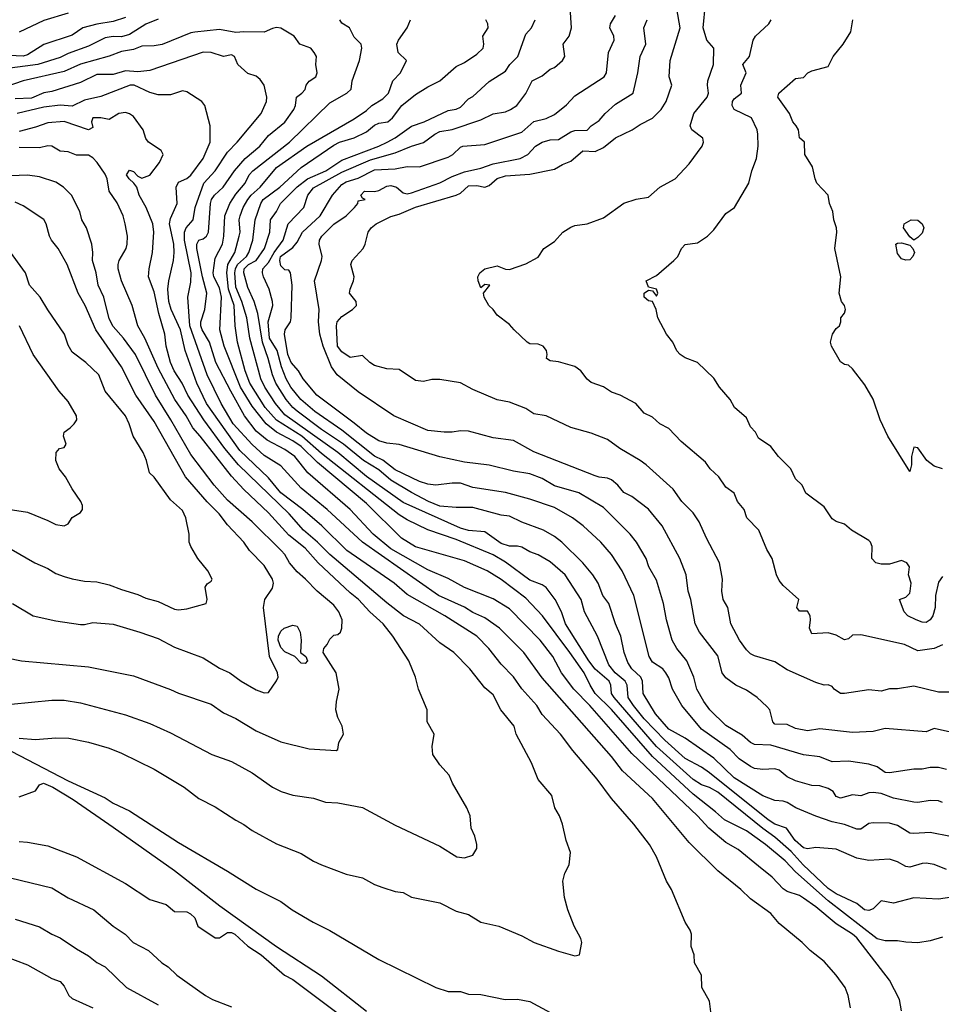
# Model space of a CAD drawing. Header units: metres. Extents: x -51132 to -49532, y -231222 to -229437.
# Tile 197 of 256: x -49969 to -49856, y -230937 to -230816. Entities that reach past the tile are written whole.
import ezdxf

# ---------------------------------------------------------------- set-up
doc = ezdxf.new("R2010")
doc.units = ezdxf.units.M
for name, color, linetype in [('CONTOUR_HALF', 8, 'Continuous'), ('CONTOUR_INDEX', 1, 'Continuous'), ('CONTOUR_INTER', 3, 'Continuous')]:
    doc.layers.add(name, color=color, linetype=linetype)

msp = doc.modelspace()

# ---------------------------------------------------------------- linework, layer by layer
at = {"layer": 'CONTOUR_HALF'}
for points, elevation in [([(-49856.08, -230892.8), (-49857.08, -230893.26), (-49859.08, -230893.56), (-49860.73, -230892.76), (-49866.08, -230891.58), (-49867.08, -230891.65), (-49867.58, -230892.06), (-49868.08, -230892.21), (-49869.08, -230891.64), (-49870.08, -230891.34), (-49872.08, -230891.45), (-49872.36, -230890.76), (-49872.23, -230889.76), (-49872.29, -230889.26), (-49872.58, -230888.71), (-49873.58, -230888.71), (-49873.9, -230888.26), (-49873.65, -230887.26), (-49875.58, -230885.56), (-49876.08, -230884.92), (-49876.4, -230884.26), (-49876.91, -230882.26), (-49877.58, -230881.13), (-49878.56, -230878.76), (-49880.04, -230877.26), (-49880.34, -230876.26), (-49881.16, -230875.26), (-49881.58, -230874.26), (-49882.58, -230873.51), (-49883.46, -230872.26), (-49884.51, -230871.26), (-49885.08, -230870.44), (-49888.08, -230867.91), (-49889.58, -230866.33), (-49890.68, -230865.76), (-49891.58, -230864.93), (-49892.58, -230864.43), (-49893.62, -230863.26), (-49895.54, -230862.26), (-49896.58, -230861.86), (-49897.58, -230861.2), (-49899.08, -230860.69), (-49899.58, -230860.29), (-49900.33, -230859.26), (-49901.08, -230858.71), (-49903.08, -230858.15), (-49904.08, -230858.02), (-49904.56, -230857.76), (-49904.45, -230857.26), (-49904.53, -230856.76), (-49904.96, -230856.26), (-49905.58, -230856), (-49906.58, -230855.95), (-49906.9, -230855.76), (-49908.52, -230854.26), (-49909.08, -230853.59), (-49910.58, -230852.46), (-49911.07, -230851.76), (-49911.62, -230851.26), (-49912.18, -230850.26), (-49912.26, -230849.76), (-49911.5, -230848.76), (-49912.08, -230848.68), (-49912.58, -230849.08), (-49912.92, -230848.26), (-49912.93, -230847.76), (-49912.71, -230847.26), (-49912.08, -230846.75), (-49910.58, -230846.41), (-49909.58, -230846.8), (-49909.08, -230846.85), (-49907.08, -230846.16), (-49905.58, -230845.36), (-49904.89, -230844.26), (-49903.58, -230843.41), (-49902.55, -230842.26), (-49901.58, -230841.67), (-49901.08, -230841.47), (-49899.58, -230841.24), (-49897.58, -230840.52), (-49895.08, -230838.72), (-49893.58, -230838.22), (-49892.08, -230837.98), (-49890.66, -230836.76), (-49888.81, -230835.76), (-49887.08, -230833.92), (-49885.5, -230831.76), (-49885.33, -230831.26), (-49885.42, -230830.76), (-49886.74, -230829.76), (-49886.97, -230829.26), (-49886.51, -230827.76), (-49884.88, -230825.76), (-49884.7, -230825.26), (-49884.84, -230824.26), (-49884.79, -230823.76), (-49884.11, -230821.76), (-49884.05, -230819.76), (-49884.92, -230818.76), (-49885.38, -230817.26), (-49885.08, -230814.33)], 82.5), ([(-49963.08, -230815.47), (-49966.08, -230816.34), (-49969.08, -230817.77)], 79.5), ([(-49856.08, -230912.14), (-49856.58, -230911.9), (-49857.58, -230911.88), (-49859.08, -230912.14), (-49859.58, -230912.08), (-49862.08, -230911.58), (-49863.58, -230911), (-49864.58, -230910.9), (-49865.08, -230910.93), (-49866.08, -230911.3), (-49867.08, -230911.17), (-49868.58, -230911.58), (-49869.08, -230911.38), (-49869.46, -230910.76), (-49870.08, -230910.39), (-49871.08, -230910.1), (-49872.08, -230910.05), (-49874.08, -230909.46), (-49875.08, -230908.96), (-49876.08, -230908.17), (-49876.58, -230907.98), (-49878.08, -230908.07), (-49879.08, -230907.95), (-49879.58, -230907.72), (-49880.97, -230906.76), (-49882.08, -230905.64), (-49885.58, -230903.15), (-49887.96, -230900.26), (-49889.13, -230898.26), (-49889.58, -230896.84), (-49889.92, -230896.26), (-49890.32, -230895.76), (-49891.58, -230894.95), (-49891.98, -230894.26), (-49893.87, -230886.76), (-49895.27, -230883.76), (-49896.58, -230881.76), (-49897.91, -230880.26), (-49900.06, -230878.26), (-49901.38, -230877.26), (-49903.58, -230876.01), (-49906.58, -230874.99), (-49909.58, -230874.16), (-49913.58, -230873.53), (-49915.08, -230873.03), (-49916.08, -230873.02), (-49918.08, -230873.25), (-49919.08, -230873.14), (-49920.08, -230872.82), (-49923.08, -230871.38), (-49924.58, -230870.21), (-49925.58, -230869.69), (-49929.58, -230866.51), (-49932.91, -230864.26), (-49934.63, -230862.76), (-49935.82, -230861.26), (-49936.41, -230860.26), (-49936.97, -230858.76), (-49937.52, -230856.76), (-49938.44, -230855.26), (-49938.6, -230853.26), (-49938.02, -230851.26), (-49938.06, -230850.76), (-49938.48, -230849.26), (-49939.17, -230847.76), (-49939.31, -230847.26), (-49939.25, -230846.76), (-49938.58, -230845.99), (-49937.86, -230844.76), (-49936.76, -230843.26), (-49936.18, -230841.26), (-49934.25, -230839.26), (-49933.75, -230837.76), (-49933.08, -230836.86), (-49929.58, -230834.94), (-49926.08, -230833.43), (-49923.08, -230832.56), (-49921.08, -230831.75), (-49919.58, -230831.3), (-49918.23, -230830.26), (-49917.58, -230829.96), (-49916.08, -230829.71), (-49912.58, -230828.51), (-49911.08, -230827.78), (-49909.58, -230827.53), (-49908.93, -230827.26), (-49908.19, -230826.76), (-49907.08, -230825.29), (-49906.3, -230823.76), (-49905.08, -230823.12), (-49904.08, -230822.3), (-49903.58, -230822.11), (-49902.59, -230821.26), (-49902.3, -230820.76), (-49902.5, -230819.26), (-49901.79, -230818.26), (-49901.47, -230817.26), (-49901.63, -230814.76)], 80.5), ([(-49952.08, -230816.2), (-49953.58, -230816.82), (-49955.58, -230818.08), (-49956.58, -230818.35), (-49957.58, -230818.3), (-49958.58, -230818.49), (-49960.58, -230819.5), (-49963.08, -230820.39), (-49964.08, -230820.9), (-49966.81, -230821.76), (-49970.85, -230822.26)], 78.5), ([(-49856.08, -230928.62), (-49857.58, -230929.05), (-49859.08, -230929.31), (-49860.58, -230929.24), (-49861.58, -230929.05), (-49863.08, -230929.07), (-49864.08, -230928.81), (-49870.08, -230924.15), (-49874.08, -230920.6), (-49875.35, -230919.26), (-49877.74, -230917.26), (-49880.08, -230915.59), (-49882.76, -230914.26), (-49883.84, -230913.26), (-49886.58, -230911.12), (-49891.58, -230906.47), (-49896.58, -230900.72), (-49898.58, -230898.76), (-49899.22, -230897.76), (-49899.92, -230896.26), (-49901.69, -230893.76), (-49905.03, -230889.26), (-49907.08, -230887.08), (-49910.08, -230884.81), (-49911.8, -230883.76), (-49914.58, -230882.54), (-49920.58, -230880.8), (-49922.29, -230879.76), (-49926.58, -230875.49), (-49932.58, -230870.49), (-49934.58, -230868.51), (-49935.58, -230867.83), (-49937.58, -230866.76), (-49938.86, -230865.76), (-49940.58, -230863.59), (-49941.98, -230861.26), (-49944, -230856.26), (-49944.52, -230854.26), (-49944.34, -230850.26), (-49944.58, -230849.11), (-49945.27, -230847.76), (-49945.36, -230847.26), (-49945.08, -230845.48), (-49944.21, -230843.76), (-49944.05, -230842.76), (-49943.93, -230840.26), (-49943.29, -230838.76), (-49942.58, -230837.63), (-49941.43, -230836.26), (-49940.94, -230835.26), (-49940.5, -230834.76), (-49935.98, -230831.26), (-49931.08, -230826.45), (-49928.99, -230825.26), (-49928.47, -230824.76), (-49928.31, -230823.76), (-49927.44, -230821.26), (-49927.13, -230819.76), (-49927.22, -230819.26), (-49928.08, -230818.4), (-49928.64, -230817.26), (-49929.58, -230816.69), (-49929.84, -230816.26)], 78.5), ([(-49855.58, -230920.33), (-49857.08, -230919.7), (-49858.08, -230919.57), (-49858.58, -230919.6), (-49860.08, -230920.06), (-49860.58, -230919.96), (-49861.58, -230919.4), (-49862.58, -230919.05), (-49865.08, -230919.21), (-49866.58, -230918.94), (-49869.08, -230917.85), (-49871.58, -230917.62), (-49872.58, -230917.78), (-49873.08, -230917.69), (-49874.1, -230916.76), (-49875.16, -230915.26), (-49876.58, -230914.78), (-49877.42, -230914.26), (-49884.58, -230908.47), (-49885.58, -230907.8), (-49887.58, -230906.75), (-49890.08, -230904.47), (-49892.58, -230901.86), (-49893.9, -230900.26), (-49894.53, -230899.26), (-49894.68, -230897.76), (-49894.93, -230897.26), (-49896.15, -230896.26), (-49896.9, -230895.26), (-49898.3, -230891.76), (-49899.88, -230888.76), (-49900.32, -230887.26), (-49902.27, -230884.26), (-49904.08, -230882.63), (-49905.58, -230881.78), (-49906.58, -230881.43), (-49907.58, -230880.87), (-49908.08, -230880.73), (-49909.08, -230880.74), (-49910.08, -230880.41), (-49912.08, -230878.99), (-49914.08, -230878.81), (-49915.08, -230878.52), (-49922.08, -230875.37), (-49926.58, -230872.21), (-49930.07, -230869.26), (-49936.58, -230864.64), (-49937.73, -230863.26), (-49939.03, -230861.26), (-49939.49, -230860.26), (-49940.87, -230855.26), (-49941.21, -230852.76), (-49941.83, -230850.76), (-49942.58, -230849.01), (-49942.68, -230847.26), (-49942.62, -230846.76), (-49942.37, -230846.26), (-49941.28, -230845.26), (-49940.99, -230844.76), (-49940.5, -230843.26), (-49940.19, -230840.76), (-49939.52, -230838.76), (-49939.22, -230838.26), (-49937.18, -230836.76), (-49934.58, -230834.37), (-49930.58, -230831.63), (-49929.89, -230831.26), (-49928.08, -230830.74), (-49926.58, -230829.98), (-49925.58, -230829.16), (-49925.08, -230828.94), (-49923.96, -230828.76), (-49923.38, -230828.26), (-49922.23, -230826.76), (-49920.58, -230825.42), (-49919.08, -230824.47), (-49917.58, -230823.76), (-49915.58, -230822), (-49914.58, -230821.5), (-49913.08, -230820.5), (-49912.31, -230819.76), (-49912.21, -230819.26), (-49912.34, -230818.26), (-49911.69, -230817.26), (-49911.72, -230816.76), (-49911.97, -230816.26)], 79.5), ([(-49855.08, -230903.51), (-49857.08, -230903.06), (-49858.08, -230903.45), (-49863.08, -230903.04), (-49864.58, -230903.42), (-49867.08, -230903.55), (-49871.08, -230903.1), (-49872.58, -230903.36), (-49874.08, -230903.06), (-49875.08, -230902.55), (-49876.58, -230902.51), (-49876.85, -230902.26), (-49877.21, -230900.76), (-49877.58, -230900.36), (-49878.74, -230899.26), (-49880.08, -230898.36), (-49881.36, -230897.76), (-49882.58, -230896.86), (-49883.06, -230896.26), (-49883.58, -230894.17), (-49885.82, -230891.26), (-49886.34, -230890.26), (-49886.88, -230887.26), (-49887.22, -230886.26), (-49887.45, -230884.26), (-49888.23, -230882.26), (-49890.38, -230878.26), (-49892.08, -230876.2), (-49894.08, -230874.65), (-49895.08, -230874.17), (-49895.81, -230873.26), (-49896.58, -230872.62), (-49897.08, -230872.39), (-49898.08, -230872.29), (-49898.58, -230872.12), (-49906.08, -230869.16), (-49908.58, -230867.8), (-49911.08, -230867.47), (-49914.08, -230866.66), (-49915.08, -230866.6), (-49916.08, -230866.78), (-49917.08, -230866.78), (-49919.08, -230866.56), (-49923.23, -230864.76), (-49927.58, -230861.83), (-49930.15, -230859.76), (-49930.86, -230858.76), (-49931.87, -230856.26), (-49932.3, -230854.76), (-49932.43, -230853.26), (-49932.35, -230851.76), (-49932.95, -230848.26), (-49932.07, -230845.76), (-49932.02, -230845.26), (-49932.37, -230843.76), (-49932.32, -230843.26), (-49932.04, -230842.76), (-49930.58, -230841.31), (-49929.08, -230840.27), (-49928.05, -230839.26), (-49927.64, -230838.76), (-49927.58, -230838.44), (-49926.75, -230838.26), (-49927.08, -230838.11), (-49927.28, -230837.76), (-49926.81, -230837.26), (-49925.58, -230837.28), (-49925.08, -230837.17), (-49924.08, -230836.65), (-49923.58, -230836.58), (-49922.92, -230836.76), (-49922.08, -230837.46), (-49921.58, -230837.57), (-49921.08, -230837.48), (-49917.58, -230836.23), (-49916.08, -230835.45), (-49914.58, -230834.89), (-49912.58, -230834.43), (-49911.08, -230833.92), (-49907.77, -230833.26), (-49906.81, -230832.76), (-49905.89, -230831.76), (-49905.09, -230831.26), (-49904.08, -230830.99), (-49903.08, -230830.92), (-49901.58, -230829.98), (-49901.08, -230829.84), (-49899.58, -230829.77), (-49899.08, -230829.26), (-49898.08, -230828.62), (-49897.37, -230827.76), (-49896.08, -230826.6), (-49893.92, -230825.26), (-49893.36, -230822.76), (-49893.09, -230820.76), (-49892.38, -230819.26), (-49892.63, -230817.26), (-49892.22, -230816.26)], 81.5), ([(-49856.08, -230871.26), (-49857.08, -230870.95), (-49857.99, -230870.26), (-49859.08, -230868.7), (-49859.58, -230868.62), (-49859.87, -230869.76), (-49859.86, -230870.76), (-49860.08, -230871.59), (-49862.75, -230867.26), (-49863.71, -230865.26), (-49864.58, -230862.74), (-49865.58, -230860.97), (-49867.08, -230859.01), (-49867.58, -230858.58), (-49868.08, -230858.5), (-49868.58, -230858.17), (-49869.67, -230856.26), (-49869.78, -230855.76), (-49869.55, -230854.76), (-49869.08, -230854.08), (-49868.68, -230853.76), (-49868.5, -230853.26), (-49868.5, -230852.76), (-49868.08, -230852.18), (-49867.93, -230851.76), (-49868.08, -230851.26), (-49868.43, -230850.76), (-49868.71, -230849.76), (-49868.53, -230847.76), (-49869.26, -230844.26), (-49868.99, -230842.26), (-49869.06, -230841.76), (-49869.39, -230840.76), (-49869.51, -230839.76), (-49869.91, -230838.76), (-49870.07, -230837.76), (-49871.45, -230836.26), (-49871.68, -230835.76), (-49871.99, -230834.26), (-49872.94, -230832.76), (-49872.98, -230831.26), (-49873.58, -230830.74), (-49873.72, -230829.76), (-49873.99, -230829.26), (-49874.38, -230828.76), (-49874.81, -230827.76), (-49876.25, -230825.76), (-49876.1, -230825.26), (-49874.08, -230823.48), (-49873.08, -230823.34), (-49872.54, -230822.76), (-49872.08, -230822.52), (-49870.08, -230822), (-49869.44, -230820.76), (-49868.24, -230819.26), (-49867.3, -230817.76), (-49867.06, -230816.26)], 83.5), ([(-49867.33, -230937.26), (-49867.64, -230935.76), (-49868.01, -230934.76), (-49869.08, -230933.26), (-49870.58, -230931.59), (-49872.29, -230930.26), (-49873.27, -230929.26), (-49876.08, -230926.94), (-49877.08, -230925.73), (-49879.58, -230923.9), (-49880.76, -230922.76), (-49883.58, -230920.47), (-49887.08, -230917.02), (-49891.58, -230911.65), (-49895.24, -230908.26), (-49896.58, -230906.49), (-49905.08, -230896.86), (-49907.32, -230893.76), (-49910.3, -230890.76), (-49912.08, -230889.52), (-49913.58, -230888.85), (-49914.58, -230888.19), (-49917.77, -230886.76), (-49927.08, -230880.26), (-49931.37, -230876.26), (-49934.58, -230873.61), (-49937.08, -230870.91), (-49939.08, -230869.61), (-49940.58, -230868.29), (-49942.89, -230865.76), (-49944.37, -230863.26), (-49946.06, -230859.76), (-49948.19, -230853.76), (-49948.45, -230850.26), (-49948.08, -230848.4), (-49948.03, -230847.26), (-49948.85, -230843.26), (-49948.84, -230842.26), (-49948.64, -230841.76), (-49947.79, -230840.76), (-49947.54, -230839.26), (-49946.48, -230836.26), (-49945.08, -230834.75), (-49943.58, -230832.47), (-49942.39, -230831.26), (-49939.47, -230827.76), (-49938.83, -230826.26), (-49938.76, -230825.76), (-49939.09, -230824.26), (-49939.58, -230823.59), (-49940.08, -230823.17), (-49941.08, -230822.85), (-49942.31, -230821.76), (-49942.73, -230820.76), (-49943.08, -230820.57), (-49944.08, -230820.77), (-49945.58, -230820.26), (-49946.58, -230820.25), (-49953.08, -230822.47), (-49954.58, -230822.64), (-49956.08, -230822.52), (-49957.58, -230822.96), (-49959.58, -230822.99), (-49961.58, -230823.97), (-49965.08, -230825.07), (-49966.08, -230825.23), (-49967.58, -230825.88), (-49969.58, -230825.97)], 77.5), ([(-49969.08, -230904.26), (-49967.08, -230904.41), (-49964.58, -230904.19), (-49962.99, -230904.26), (-49960.58, -230904.75), (-49958.08, -230905.48), (-49956.58, -230906.06), (-49952.58, -230908.05), (-49948.91, -230910.26), (-49947.08, -230911.65), (-49945.08, -230912.67), (-49942.58, -230914.3), (-49941.58, -230914.82), (-49940.58, -230915.57), (-49937.58, -230917.18), (-49934.58, -230918.36), (-49933.08, -230919.29), (-49932.08, -230919.75), (-49929.08, -230920.89), (-49927.08, -230921.36), (-49925.58, -230922.15), (-49924.58, -230922.51), (-49923.08, -230923.01), (-49922.08, -230923.15), (-49921.08, -230923.72), (-49917.58, -230924.42), (-49915.58, -230925.42), (-49914.08, -230925.84), (-49912.58, -230926.78), (-49910.38, -230927.26), (-49907.58, -230928.43), (-49906.06, -230929.26), (-49903.08, -230930.33), (-49901.08, -230930.88), (-49900.49, -230930.76), (-49900.23, -230929.26), (-49900.35, -230928.76), (-49901.15, -230927.26), (-49901.94, -230925.26), (-49902.36, -230923.76), (-49902.56, -230921.76), (-49902.29, -230920.76), (-49901.77, -230919.76), (-49901.6, -230918.26), (-49902.13, -230916.76), (-49902.6, -230914.76), (-49902.97, -230913.76), (-49903.52, -230912.76), (-49903.88, -230911.26), (-49905.58, -230909.29), (-49906.37, -230907.26), (-49908.25, -230903.76), (-49908.51, -230902.76), (-49910.12, -230900.76), (-49911.08, -230898.94), (-49912.08, -230898.06), (-49913.91, -230895.76), (-49915.89, -230893.76), (-49917.58, -230892.58), (-49920.08, -230890.3), (-49922.03, -230889.26), (-49924.08, -230887.68), (-49931.08, -230881.77), (-49932.58, -230880.23), (-49934.27, -230878.76), (-49936.06, -230876.76), (-49942.26, -230870.76), (-49943.92, -230868.76), (-49946.47, -230865.26), (-49948.46, -230862.26), (-49949.13, -230860.76), (-49950.11, -230859.26), (-49950.58, -230858.26), (-49951.1, -230856.26), (-49951.26, -230854.76), (-49951.98, -230852.26), (-49952.58, -230849.57), (-49953.25, -230847.76), (-49953.18, -230846.76), (-49952.76, -230844.76), (-49952.62, -230842.26), (-49952.74, -230841.26), (-49953.56, -230839.26), (-49954.38, -230837.76), (-49954.7, -230836.76), (-49955.04, -230836.26), (-49955.63, -230835.76), (-49955.93, -230835.26), (-49955.58, -230834.7), (-49955.08, -230834.86), (-49954.58, -230835.44), (-49954.08, -230835.65), (-49953.08, -230835.28), (-49951.91, -230833.76), (-49951.48, -230832.76), (-49951.71, -230832.26), (-49953.26, -230831.26), (-49953.58, -230830.81), (-49953.9, -230829.76), (-49955.08, -230828.12), (-49955.58, -230827.77), (-49956.08, -230827.63), (-49956.89, -230827.76), (-49958.08, -230828.49), (-49959.08, -230828.26), (-49960.06, -230828.26), (-49960.23, -230828.76), (-49960.08, -230829.46), (-49960.58, -230829.76), (-49963.58, -230828.72), (-49965.58, -230828.88), (-49967.08, -230829.43), (-49969.08, -230829.95)], 76.5), ([(-49970.58, -230894.39), (-49968.79, -230894.76), (-49960.58, -230895.49), (-49955.08, -230896.62), (-49950.58, -230898.27), (-49949.58, -230898.75), (-49945.58, -230900.06), (-49944.08, -230901.13), (-49942.58, -230901.82), (-49940.08, -230903.36), (-49937.08, -230904.7), (-49933.58, -230905.56), (-49930.29, -230905.76), (-49930.08, -230905.62), (-49929.95, -230904.76), (-49929.4, -230903.76), (-49929.57, -230902.76), (-49930.08, -230901.73), (-49930.32, -230900.76), (-49930.26, -230899.76), (-49929.93, -230898.26), (-49930.28, -230896.26), (-49931.87, -230893.76), (-49931.78, -230893.26), (-49931.37, -230892.76), (-49931.08, -230892.12), (-49930.58, -230891.61), (-49930.08, -230891.56), (-49929.76, -230891.26), (-49929.58, -230890.76), (-49929.57, -230889.76), (-49929.98, -230888.76), (-49930.58, -230887.96), (-49932.62, -230886.26), (-49934.04, -230884.76), (-49935.08, -230883.88), (-49936.01, -230882.76), (-49936.58, -230881.76), (-49937.01, -230881.26), (-49940.57, -230877.76), (-49943.58, -230875.08), (-49945.21, -230873.26), (-49948.08, -230869.52), (-49950.53, -230865.26), (-49952.42, -230862.26), (-49954.84, -230857.26), (-49956.3, -230855.26), (-49957.58, -230853.83), (-49958.08, -230852.89), (-49958.74, -230850.26), (-49959.4, -230848.76), (-49959.66, -230847.26), (-49960.11, -230845.76), (-49960.08, -230844.76), (-49960.21, -230843.76), (-49960.83, -230841.76), (-49961.43, -230840.76), (-49961.67, -230839.76), (-49962.69, -230837.76), (-49963.65, -230836.76), (-49964.58, -230836.14), (-49966.58, -230835.51), (-49968.08, -230835.31), (-49971.08, -230835.41)], 75.5), ([(-49970.08, -230881.1), (-49967.15, -230882.76), (-49965.58, -230883.45), (-49964.58, -230884.06), (-49963.58, -230884.43), (-49962.58, -230884.73), (-49961.08, -230885), (-49959.58, -230885.1), (-49958.08, -230885.46), (-49956.58, -230886.05), (-49954.58, -230886.64), (-49953.58, -230887.11), (-49952.08, -230887.49), (-49950.08, -230888.44), (-49949.58, -230888.51), (-49948.58, -230888.4), (-49946.18, -230887.76), (-49946.07, -230887.26), (-49946.34, -230885.76), (-49946.08, -230885.33), (-49945.58, -230885.03), (-49945.48, -230884.76), (-49945.99, -230883.76), (-49947.22, -230882.26), (-49948.07, -230880.76), (-49948.26, -230880.26), (-49948.28, -230879.26), (-49948.7, -230877.26), (-49949.08, -230876.38), (-49950.58, -230875.05), (-49952.58, -230872.29), (-49953.14, -230871.76), (-49953.51, -230870.26), (-49953.91, -230869.26), (-49955.15, -230867.26), (-49955.61, -230865.76), (-49956.08, -230864.76), (-49958.56, -230861.76), (-49959.33, -230859.76), (-49960.93, -230858.26), (-49962.58, -230856.97), (-49963.08, -230856.1), (-49963.54, -230854.76), (-49965.58, -230851.81), (-49966.5, -230850.26), (-49967.82, -230848.76), (-49968.3, -230847.26), (-49970.49, -230844.26)], 74.5), ([(-49936.64, -230890.76), (-49935.58, -230890.4), (-49935.08, -230890.53), (-49934.92, -230890.76), (-49934.7, -230891.26), (-49934.56, -230892.26), (-49934.66, -230893.76), (-49933.98, -230894.26), (-49933.8, -230894.76), (-49934.08, -230895.09), (-49934.58, -230895.04), (-49935.33, -230894.26), (-49936.58, -230893.66), (-49937.08, -230893.16), (-49937.39, -230892.26), (-49937.36, -230891.76), (-49937.08, -230891.12), (-49936.64, -230890.76)], 75.5), ([(-49969.08, -230911.44), (-49967.08, -230910.71), (-49966.58, -230909.96), (-49966.1, -230909.76), (-49964.97, -230910.26), (-49962.46, -230911.76), (-49957.58, -230915.14), (-49950.08, -230920.45), (-49944.51, -230924.76), (-49937.59, -230929.76), (-49932.08, -230933.33), (-49926.58, -230937.68)], 77.5), ([(-49974.08, -230920.4), (-49965.08, -230922.58), (-49963.08, -230923.81), (-49959.96, -230925.26), (-49957.58, -230927.26), (-49956.12, -230928.26), (-49955.13, -230929.26), (-49953.27, -230930.26), (-49951.61, -230931.76), (-49950.83, -230932.26), (-49949.8, -230933.26), (-49946.28, -230935.76), (-49945.41, -230936.26), (-49943.08, -230937.13)], 78.5), ([(-49971.08, -230930.84), (-49968.08, -230932.01), (-49965.08, -230933.67), (-49964.08, -230934.06), (-49963.58, -230934.62), (-49963.01, -230935.76), (-49962.58, -230936.12), (-49960.05, -230937.26)], 79.5)]:
    msp.add_lwpolyline(points, dxfattribs=dict(at, elevation=elevation))
at = {"layer": 'CONTOUR_INDEX'}
for points, elevation in [([(-49855.08, -230916.3), (-49857.58, -230915.79), (-49859.58, -230915.93), (-49860.08, -230915.86), (-49861.58, -230914.94), (-49862.58, -230914.67), (-49864.58, -230914.61), (-49865.08, -230914.69), (-49866.08, -230915.39), (-49866.58, -230915.38), (-49868.08, -230914.81), (-49869.58, -230914.49), (-49871.58, -230913.79), (-49874.01, -230912.76), (-49875.08, -230912.11), (-49875.58, -230911.95), (-49876.58, -230911.89), (-49878.08, -230911.31), (-49881.58, -230909.1), (-49884.08, -230906.68), (-49887.58, -230904.26), (-49889.58, -230903.16), (-49891.21, -230901.26), (-49892.71, -230898.76), (-49892.81, -230897.26), (-49893.01, -230896.76), (-49894.12, -230895.76), (-49894.58, -230894.96), (-49895.03, -230893.76), (-49895.45, -230891.76), (-49896.11, -230890.26), (-49896.91, -230887.76), (-49897.63, -230886.76), (-49898.21, -230885.26), (-49898.87, -230884.26), (-49900.08, -230882.79), (-49902.67, -230880.26), (-49903.58, -230879.55), (-49904.91, -230878.76), (-49907.58, -230877.78), (-49909.08, -230877.05), (-49910.08, -230876.94), (-49913.58, -230876), (-49915.58, -230876.01), (-49917.58, -230875.82), (-49918.97, -230875.26), (-49921.08, -230874.17), (-49923.58, -230872.63), (-49925.08, -230871.4), (-49926.93, -230870.26), (-49929.38, -230868.26), (-49932.08, -230866.46), (-49935.08, -230864.21), (-49935.61, -230863.76), (-49936.41, -230862.76), (-49937.68, -230860.76), (-49938.1, -230859.76), (-49938.6, -230857.76), (-49939.3, -230855.76), (-49939.86, -230852.26), (-49940.31, -230850.76), (-49941.08, -230849.06), (-49941.59, -230847.26), (-49941.53, -230846.76), (-49941.03, -230846.26), (-49940.08, -230845.73), (-49939.06, -230844.26), (-49938.39, -230842.26), (-49938.32, -230840.76), (-49937.6, -230839.76), (-49937.1, -230838.76), (-49935.08, -230836.73), (-49933.81, -230835.76), (-49931.54, -230834.76), (-49929.58, -230833.45), (-49925.08, -230831.76), (-49924.05, -230831.26), (-49923.08, -230830.74), (-49921.08, -230829.31), (-49919.53, -230828.76), (-49916.58, -230827.37), (-49915.58, -230827.23), (-49915.08, -230826.98), (-49914.08, -230825.95), (-49913.58, -230825.66), (-49911.58, -230823.82), (-49909.58, -230822.55), (-49909.03, -230821.76), (-49908.07, -230820.76), (-49907.08, -230818.05), (-49906.39, -230817.26), (-49905.93, -230816.26)], 80), ([(-49969.91, -230887.76), (-49967.36, -230889.26), (-49964.58, -230889.88), (-49961.58, -230890.33), (-49961.08, -230890.34), (-49960.08, -230890.09), (-49957.58, -230890.27), (-49954.31, -230891.26), (-49952.08, -230892.04), (-49950.08, -230893.11), (-49946.58, -230894.39), (-49944.58, -230895.66), (-49943.3, -230896.26), (-49941.93, -230897.26), (-49940.08, -230898.32), (-49939.08, -230898.7), (-49938.58, -230898.65), (-49937.58, -230897.23), (-49937.4, -230896.76), (-49937.46, -230896.26), (-49938.46, -230894.26), (-49939.19, -230888.26), (-49939.02, -230887.26), (-49938.08, -230885.87), (-49937.95, -230885.26), (-49938.08, -230884.76), (-49939.08, -230883.1), (-49940.91, -230881.26), (-49941.59, -230880.26), (-49943.58, -230878.12), (-49944.6, -230876.76), (-49946.08, -230875.32), (-49948.73, -230872.26), (-49952.58, -230865.48), (-49954.79, -230862.26), (-49956.58, -230858.76), (-49959.72, -230854.26), (-49961.01, -230851.26), (-49961.87, -230849.76), (-49963.2, -230846.26), (-49964.3, -230844.26), (-49965.12, -230843.26), (-49965.38, -230842.76), (-49965.77, -230841.26), (-49966.08, -230840.73), (-49968.58, -230839.05), (-49969.58, -230838.59)], 75)]:
    msp.add_lwpolyline(points, dxfattribs=dict(at, elevation=elevation))
at = {"layer": 'CONTOUR_INTER'}
for points, elevation in [([(-49855.58, -230908.07), (-49856.58, -230907.83), (-49857.58, -230907.85), (-49858.58, -230908.05), (-49859.58, -230908.04), (-49862.58, -230908.48), (-49863.08, -230908.43), (-49864.08, -230907.75), (-49865.08, -230907.42), (-49867.58, -230907.05), (-49869.58, -230907.16), (-49871.08, -230906.52), (-49873.08, -230906.29), (-49877.08, -230905.12), (-49879.08, -230905), (-49879.58, -230904.79), (-49880.58, -230903.86), (-49882.58, -230902.7), (-49884.55, -230900.76), (-49885.27, -230899.76), (-49886.15, -230898.26), (-49886.53, -230896.76), (-49887.38, -230894.76), (-49888.61, -230893.26), (-49889.15, -230892.26), (-49889.85, -230889.76), (-49890.22, -230887.76), (-49891.08, -230884.89), (-49892, -230883.26), (-49892.33, -230882.26), (-49893.54, -230880.26), (-49894.3, -230879.26), (-49897.58, -230875.99), (-49900.58, -230874.22), (-49903.58, -230873.35), (-49905.08, -230872.45), (-49906.58, -230871.89), (-49908.58, -230871.56), (-49911.58, -230870.8), (-49914.58, -230870.43), (-49917.58, -230869.79), (-49922.58, -230868.3), (-49924.08, -230868.13), (-49925.08, -230867.82), (-49926.58, -230866.91), (-49928.08, -230865.65), (-49932.64, -230862.26), (-49934.34, -230860.26), (-49934.9, -230859.26), (-49935.8, -230858.26), (-49936.22, -230857.26), (-49936.62, -230854.76), (-49936.51, -230854.26), (-49935.88, -230853.26), (-49935.79, -230852.76), (-49935.68, -230848.76), (-49935.87, -230847.26), (-49936.08, -230846.95), (-49936.58, -230846.88), (-49937.08, -230846.41), (-49937.19, -230845.76), (-49937.1, -230845.26), (-49935.58, -230844.15), (-49935.08, -230843.52), (-49934.41, -230842.26), (-49932.24, -230840.26), (-49930.72, -230837.76), (-49929.58, -230836.44), (-49929.08, -230836.1), (-49927.58, -230835.66), (-49925.58, -230834.63), (-49923.08, -230834.54), (-49921.58, -230834.25), (-49920.08, -230834.3), (-49916.58, -230833.08), (-49915.99, -230832.76), (-49915.08, -230831.87), (-49914.77, -230831.76), (-49912.08, -230831.54), (-49907.58, -230830.03), (-49906.08, -230828.74), (-49904.58, -230828.35), (-49903.58, -230827.88), (-49902.08, -230826.67), (-49901.08, -230825.58), (-49897.47, -230823.26), (-49897.2, -230822.76), (-49896.96, -230820.26), (-49896.26, -230818.76), (-49896.31, -230818.26), (-49896.78, -230817.26), (-49896.7, -230816.76), (-49896.1, -230815.76)], 81), ([(-49854.58, -230898.59), (-49856.58, -230898.6), (-49859.58, -230897.88), (-49861.58, -230898.2), (-49862.58, -230898.22), (-49863.58, -230898.49), (-49865.08, -230898.33), (-49868.08, -230898.79), (-49868.58, -230898.76), (-49869.34, -230898.26), (-49869.58, -230897.92), (-49870.08, -230897.72), (-49870.58, -230897.74), (-49871.58, -230897.43), (-49875.08, -230895.89), (-49876.58, -230894.88), (-49879.08, -230894.17), (-49879.58, -230893.9), (-49880.08, -230893.42), (-49880.92, -230892.26), (-49881.97, -230890.26), (-49882.34, -230888.26), (-49882.91, -230887.26), (-49883.1, -230886.26), (-49883, -230884.76), (-49883.36, -230882.76), (-49884.95, -230879.76), (-49885.84, -230877.76), (-49886.58, -230876.64), (-49887.99, -230875.26), (-49889.03, -230873.76), (-49892.34, -230870.76), (-49893.08, -230870.24), (-49895.57, -230868.76), (-49897.08, -230867.65), (-49899.08, -230866.9), (-49901.58, -230866.22), (-49904.58, -230864.78), (-49906.08, -230864.53), (-49907.08, -230863.88), (-49909.08, -230863.09), (-49910.58, -230862.83), (-49913.58, -230861.54), (-49915.08, -230860.75), (-49917.58, -230860.34), (-49918.58, -230860.33), (-49919.58, -230860.57), (-49920.58, -230860.43), (-49922.58, -230859.11), (-49924.08, -230859), (-49925.58, -230858.6), (-49926.15, -230858.26), (-49927.08, -230857.39), (-49928.58, -230857.63), (-49929.58, -230856.95), (-49930.11, -230856.26), (-49930.25, -230853.76), (-49930.15, -230853.26), (-49929.58, -230852.61), (-49928.29, -230851.76), (-49927.79, -230851.26), (-49927.82, -230850.76), (-49928.64, -230849.76), (-49928.59, -230849.26), (-49928.17, -230848.26), (-49928.1, -230847.76), (-49928.48, -230846.26), (-49928.33, -230845.76), (-49926.97, -230844.26), (-49926.72, -230843.76), (-49926.38, -230842.26), (-49926.01, -230841.76), (-49925.4, -230841.26), (-49923.58, -230840.35), (-49922.58, -230840.08), (-49920.58, -230839.22), (-49915.58, -230837.75), (-49915.08, -230837.5), (-49914.08, -230836.62), (-49913.08, -230836.57), (-49912.08, -230836.77), (-49911.58, -230836.58), (-49910.58, -230835.71), (-49909.58, -230835.38), (-49906.58, -230835.16), (-49903.58, -230834.57), (-49902.58, -230833.98), (-49901.58, -230833.58), (-49900.08, -230832.33), (-49898.58, -230832.4), (-49897.58, -230831.93), (-49896.08, -230830.71), (-49894.05, -230829.76), (-49893.08, -230829.08), (-49891.58, -230828.33), (-49890.51, -230827.26), (-49889.89, -230826.26), (-49889.22, -230824.26), (-49889.54, -230823.26), (-49889.4, -230821.26), (-49888.17, -230817.26), (-49888.58, -230814.92)], 82), ([(-49956.08, -230815.99), (-49957.58, -230816.5), (-49959.58, -230816.81), (-49961.31, -230817.26), (-49962.58, -230818.17), (-49966.08, -230819.29), (-49968.08, -230820.58), (-49968.58, -230820.73), (-49972.08, -230820.57)], 79), ([(-49853.58, -230923.5), (-49856.58, -230923.96), (-49859.58, -230923.79), (-49862.08, -230924.43), (-49863.58, -230924.18), (-49864.58, -230925.13), (-49865.08, -230925.34), (-49865.64, -230925.26), (-49866.58, -230924.47), (-49869.08, -230923.32), (-49870.08, -230922.67), (-49873.14, -230919.76), (-49874.58, -230918.11), (-49876.58, -230916.35), (-49878.08, -230915.32), (-49883.58, -230910.86), (-49884.58, -230910.27), (-49885.58, -230909.95), (-49886.58, -230909.32), (-49891.09, -230905.26), (-49896.27, -230899.26), (-49896.57, -230898.76), (-49896.65, -230897.76), (-49896.89, -230897.26), (-49898.58, -230895.81), (-49899.37, -230894.76), (-49902.22, -230890.26), (-49902.72, -230888.76), (-49903.48, -230887.26), (-49904.58, -230885.79), (-49905.08, -230885.47), (-49906.58, -230884.89), (-49909.58, -230882.69), (-49911.08, -230881.8), (-49915.58, -230879.91), (-49919.08, -230878.72), (-49921.58, -230877.5), (-49922.58, -230876.89), (-49932.08, -230869.37), (-49934.49, -230867.26), (-49937.58, -230865.3), (-49938.96, -230863.76), (-49940.84, -230860.76), (-49941.41, -230859.26), (-49942.38, -230855.76), (-49942.64, -230853.76), (-49942.77, -230851.26), (-49943.45, -230849.26), (-49943.66, -230847.26), (-49943.55, -230846.26), (-49942.71, -230844.76), (-49942.16, -230842.76), (-49942.05, -230842.26), (-49942.16, -230840.76), (-49942.04, -230840.26), (-49941.66, -230839.26), (-49941.08, -230838.26), (-49940.7, -230837.76), (-49939.58, -230836.75), (-49937.58, -230834.37), (-49933.88, -230831.76), (-49928.08, -230828.39), (-49926.58, -230827.39), (-49925.94, -230826.76), (-49924.58, -230825.97), (-49923.9, -230825.26), (-49923.36, -230823.76), (-49922.4, -230822.76), (-49921.67, -230821.26), (-49922.7, -230820.26), (-49922.85, -230819.26), (-49922.65, -230818.76), (-49921.6, -230817.26), (-49921.19, -230816.26)], 79), ([(-49856.08, -230884.43), (-49856.58, -230885.12), (-49856.92, -230886.76), (-49856.98, -230888.26), (-49857.24, -230889.26), (-49857.58, -230889.77), (-49858.08, -230890.07), (-49858.58, -230890.04), (-49859.31, -230889.76), (-49860.33, -230889.26), (-49860.77, -230888.76), (-49861.32, -230887.26), (-49860.58, -230886.99), (-49860.08, -230886.48), (-49860.02, -230886.26), (-49859.93, -230885.26), (-49860.23, -230884.26), (-49860.11, -230883.26), (-49860.45, -230882.76), (-49861.08, -230882.47), (-49862.58, -230882.95), (-49863.58, -230882.93), (-49864.23, -230882.76), (-49864.72, -230882.26), (-49864.7, -230880.76), (-49864.87, -230880.26), (-49865.08, -230880.03), (-49867.21, -230878.76), (-49868.08, -230878.03), (-49869.08, -230877.7), (-49869.58, -230877.39), (-49870.58, -230875.91), (-49872.81, -230874.26), (-49873.26, -230873.26), (-49874.08, -230872.48), (-49874.64, -230871.26), (-49876.16, -230869.76), (-49877.08, -230868.53), (-49878.58, -230867.49), (-49878.95, -230866.76), (-49879.58, -230866.12), (-49880.08, -230865.03), (-49881.53, -230863.76), (-49882.08, -230862.76), (-49883.38, -230861.26), (-49884.08, -230860.17), (-49886.08, -230858.24), (-49887.58, -230857.66), (-49888.19, -230857.26), (-49888.58, -230856.81), (-49889.08, -230855.77), (-49889.86, -230854.76), (-49890.9, -230852.76), (-49891.11, -230851.76), (-49891.58, -230850.79), (-49892.08, -230850.7), (-49892.61, -230850.26), (-49892.61, -230849.76), (-49892.08, -230849.37), (-49891.58, -230849.46), (-49891.08, -230850.13), (-49890.93, -230849.76), (-49891.08, -230849.26), (-49892.08, -230849.03), (-49892.33, -230848.26), (-49891.08, -230847.57), (-49888.97, -230845.76), (-49888.46, -230845.26), (-49888.04, -230844.26), (-49887.58, -230843.79), (-49886.08, -230843.59), (-49884.85, -230842.76), (-49884.08, -230841.98), (-49882.58, -230839.99), (-49881.52, -230839.26), (-49879.8, -230836.26), (-49879.42, -230834.76), (-49878.86, -230833.26), (-49878.64, -230831.76), (-49878.68, -230830.26), (-49878.78, -230829.76), (-49879.46, -230828.26), (-49881.58, -230827.25), (-49881.82, -230826.76), (-49881.77, -230826.26), (-49881.58, -230825.96), (-49880.68, -230825.26), (-49880.74, -230824.26), (-49880.11, -230822.76), (-49880.51, -230821.76), (-49879.69, -230820.76), (-49879.26, -230818.76), (-49878.98, -230818.26), (-49877.35, -230816.76), (-49877.04, -230816.26)], 83), ([(-49861.08, -230937.64), (-49861.34, -230936.26), (-49862.58, -230933.88), (-49866.58, -230928.7), (-49867.08, -230928.24), (-49869.08, -230926.98), (-49871.58, -230924.88), (-49873.08, -230923.83), (-49873.58, -230923.51), (-49875.08, -230923.02), (-49875.58, -230922.71), (-49876.94, -230921.26), (-49878.58, -230919.91), (-49881.08, -230917.88), (-49882.58, -230917), (-49884.68, -230915.26), (-49886.08, -230913.77), (-49894.08, -230906.11), (-49899.25, -230900.26), (-49901.2, -230898.26), (-49902.7, -230896.26), (-49903.75, -230894.26), (-49905.33, -230892.26), (-49909.08, -230888.41), (-49911.08, -230887.19), (-49914.58, -230885.8), (-49916.58, -230884.7), (-49919.08, -230883.64), (-49923.58, -230881.04), (-49925.74, -230879.26), (-49928.57, -230876.26), (-49933.74, -230871.76), (-49935.34, -230869.76), (-49936.58, -230868.88), (-49938.75, -230867.76), (-49940.08, -230866.64), (-49941.49, -230864.76), (-49943.18, -230861.76), (-49945.01, -230858.26), (-49945.79, -230855.76), (-49946.7, -230854.26), (-49946.86, -230853.76), (-49946.85, -230853.26), (-49946.38, -230851.76), (-49946.11, -230849.76), (-49946.65, -230847.76), (-49947.35, -230844.26), (-49947.35, -230843.76), (-49947.08, -230843.25), (-49946.58, -230843.09), (-49946.16, -230842.76), (-49945.92, -230842.26), (-49945.66, -230838.76), (-49945.54, -230838.26), (-49945.19, -230837.76), (-49944.12, -230836.76), (-49942.73, -230834.76), (-49941.44, -230833.26), (-49939.65, -230831.76), (-49938.58, -230830.43), (-49936.58, -230828.81), (-49935.47, -230827.26), (-49935.26, -230826.76), (-49935.16, -230825.76), (-49934.47, -230825.26), (-49934.08, -230824.79), (-49933.96, -230824.26), (-49933.58, -230823.8), (-49932.76, -230823.26), (-49932.63, -230822.76), (-49932.77, -230821.76), (-49932.71, -230820.76), (-49932.96, -230820.26), (-49933.39, -230819.76), (-49934.74, -230819.26), (-49935.41, -230818.26), (-49937.08, -230817.31), (-49937.58, -230817.22), (-49938.08, -230817.32), (-49939.08, -230817.79), (-49941.58, -230817.73), (-49942.58, -230817.85), (-49944.58, -230817.47), (-49947.58, -230817.8), (-49948.08, -230817.89), (-49951.58, -230819.28), (-49952.58, -230819.46), (-49954.08, -230819.49), (-49955.08, -230819.9), (-49956.58, -230820.16), (-49958.08, -230820.72), (-49961.58, -230821.72), (-49963.58, -230822.62), (-49968.59, -230823.76), (-49971.58, -230824.76)], 78), ([(-49884.43, -230937.76), (-49884.58, -230936.46), (-49885.54, -230934.76), (-49885.58, -230933.26), (-49886.43, -230931.76), (-49886.49, -230930.76), (-49886.83, -230929.76), (-49886.8, -230928.26), (-49886.98, -230927.76), (-49887.57, -230926.76), (-49889.24, -230922.76), (-49889.84, -230921.76), (-49891.1, -230918.76), (-49891.94, -230917.26), (-49893.85, -230914.76), (-49896.58, -230911.62), (-49898.36, -230909.26), (-49901.34, -230905.76), (-49902.83, -230903.76), (-49905.08, -230901.35), (-49905.73, -230900.26), (-49907.58, -230898.2), (-49908.58, -230896.72), (-49910.08, -230895.17), (-49911.59, -230893.26), (-49913.08, -230891.74), (-49917, -230889.26), (-49921.58, -230886.63), (-49923.19, -230885.26), (-49928.98, -230881.26), (-49932.04, -230878.26), (-49934.36, -230876.26), (-49937.08, -230874.19), (-49938.58, -230872.35), (-49942.08, -230869), (-49946.17, -230863.26), (-49947.33, -230860.76), (-49948.77, -230856.76), (-49949.35, -230854.26), (-49950.49, -230851.76), (-49950.76, -230850.76), (-49950.88, -230849.26), (-49950.78, -230848.26), (-49950.2, -230845.76), (-49950.12, -230844.76), (-49950.15, -230843.76), (-49950.7, -230841.26), (-49950.58, -230840.59), (-49949.76, -230838.76), (-49949.85, -230836.76), (-49949.58, -230836.14), (-49948.58, -230835.71), (-49948.08, -230835.28), (-49946.57, -230833.26), (-49945.71, -230831.26), (-49945.69, -230829.26), (-49946.35, -230826.76), (-49946.72, -230826.26), (-49948.58, -230825.09), (-49949.08, -230824.98), (-49950.58, -230825.45), (-49952.08, -230825.48), (-49953.08, -230825.16), (-49955, -230824.26), (-49955.48, -230824.26), (-49959.08, -230825.67), (-49961.08, -230826.1), (-49962.58, -230826.87), (-49964.08, -230826.74), (-49966.08, -230826.98), (-49969.35, -230827.76)], 77), ([(-49970.08, -230900.08), (-49965.08, -230899.58), (-49963.58, -230899.59), (-49961.58, -230899.92), (-49956.08, -230901.37), (-49953.08, -230902.43), (-49950.58, -230903.58), (-49945.52, -230906.26), (-49943.08, -230907.11), (-49940.58, -230908.49), (-49938.08, -230910.24), (-49937, -230910.76), (-49935.58, -230911.21), (-49933.08, -230911.57), (-49931.58, -230912.07), (-49930.08, -230912.15), (-49927.08, -230912.74), (-49923.08, -230914.88), (-49917.58, -230917.47), (-49915.53, -230918.76), (-49914.58, -230918.89), (-49913.58, -230918.57), (-49913.08, -230917.76), (-49913.07, -230917.26), (-49913.32, -230916.26), (-49913.76, -230915.26), (-49913.9, -230913.76), (-49914.29, -230912.76), (-49916.06, -230909.76), (-49916.44, -230908.76), (-49917.58, -230907.52), (-49918.45, -230906.26), (-49918.54, -230905.26), (-49918.31, -230903.76), (-49919.13, -230902.26), (-49919.16, -230900.76), (-49920.22, -230898.26), (-49920.58, -230896.77), (-49921.39, -230894.76), (-49923.36, -230891.76), (-49924.52, -230890.26), (-49926.17, -230888.76), (-49927.57, -230887.26), (-49928.58, -230886.45), (-49932.48, -230882.76), (-49934.08, -230880.96), (-49936.08, -230879.38), (-49938.58, -230876.64), (-49941.58, -230873.81), (-49943.08, -230872.14), (-49946.93, -230867.26), (-49947.84, -230866.26), (-49948.63, -230864.76), (-49950.03, -230862.76), (-49952.08, -230858.95), (-49953.69, -230855.26), (-49954.55, -230853.76), (-49955.26, -230851.26), (-49956.55, -230848.26), (-49956.95, -230846.76), (-49956.95, -230846.26), (-49956.83, -230845.76), (-49956.01, -230844.26), (-49955.86, -230843.76), (-49955.83, -230842.76), (-49956.11, -230841.26), (-49956.36, -230840.26), (-49957.08, -230838.68), (-49958.08, -230837.26), (-49958.33, -230835.76), (-49958.58, -230835.17), (-49959.52, -230833.76), (-49960.08, -230833.17), (-49960.58, -230832.86), (-49962.08, -230832.87), (-49963.08, -230832.44), (-49964.08, -230832.37), (-49965.08, -230831.76), (-49965.58, -230831.7), (-49966.58, -230831.96), (-49969.08, -230831.9)], 76), ([(-49859.91, -230840.76), (-49859.08, -230840.81), (-49858.58, -230841.24), (-49858.36, -230841.76), (-49858.58, -230842.41), (-49859.08, -230842.95), (-49859.58, -230843.24), (-49860.08, -230842.84), (-49860.85, -230841.76), (-49860.78, -230841.26), (-49859.91, -230840.76)], 84), ([(-49861.8, -230843.76), (-49861.58, -230843.61), (-49861.08, -230843.57), (-49860.08, -230843.86), (-49859.69, -230844.26), (-49859.49, -230844.76), (-49859.7, -230845.26), (-49860.08, -230845.66), (-49860.58, -230845.71), (-49861.08, -230845.56), (-49861.58, -230844.88), (-49861.8, -230843.76)], 84), ([(-49972.08, -230875.94), (-49968.08, -230876.58), (-49965.58, -230877.57), (-49964.58, -230878.09), (-49963.56, -230878.26), (-49963.08, -230877.99), (-49962.58, -230877.21), (-49961.58, -230876.59), (-49961.33, -230876.26), (-49961.34, -230875.76), (-49961.53, -230875.26), (-49962.58, -230873.73), (-49963.4, -230872.26), (-49964.2, -230871.26), (-49964.59, -230870.26), (-49964.57, -230869.26), (-49964.15, -230868.76), (-49963.58, -230868.65), (-49963.34, -230868.26), (-49963.68, -230867.26), (-49963.59, -230866.76), (-49962.83, -230866.26), (-49962.35, -230865.76), (-49962.02, -230865.26), (-49962.08, -230864.76), (-49963.08, -230863.03), (-49964.18, -230861.76), (-49967.37, -230857.26), (-49969.06, -230853.76)], 74), ([(-49970.08, -230905.85), (-49963.08, -230909.45), (-49958.58, -230911.56), (-49957.58, -230912.19), (-49955.58, -230913.14), (-49949.58, -230917.03), (-49943.58, -230920.53), (-49940.08, -230922.73), (-49937.07, -230924.26), (-49935.69, -230925.26), (-49933.11, -230926.76), (-49931.08, -230927.8), (-49925.08, -230931.35), (-49918.08, -230934.77), (-49916.58, -230935.25), (-49915.08, -230935.28), (-49914.08, -230935.6), (-49912.58, -230935.64), (-49909.62, -230936.26), (-49908.08, -230936.21), (-49906.58, -230936.49), (-49904.08, -230937.84)], 77), ([(-49969.08, -230916.9), (-49968.08, -230916.97), (-49965.58, -230917.43), (-49962.08, -230918.77), (-49956.08, -230922.06), (-49953.08, -230923.98), (-49951.08, -230924.61), (-49950.08, -230925.47), (-49948.58, -230925.52), (-49948.12, -230925.76), (-49947.59, -230926.26), (-49947.2, -230927.26), (-49945.08, -230928.7), (-49944.58, -230928.69), (-49943.58, -230928.05), (-49943.08, -230928.03), (-49942.67, -230928.26), (-49941.08, -230929.72), (-49939.48, -230930.76), (-49936.61, -230933.26), (-49935.58, -230933.78), (-49928.58, -230939.07)], 78), ([(-49969.58, -230926.41), (-49966.58, -230927.34), (-49965.08, -230928.26), (-49964.08, -230928.69), (-49962.08, -230930.05), (-49960.58, -230930.9), (-49959.58, -230931.7), (-49958.58, -230932.23), (-49955.93, -230934.76), (-49952.08, -230936.91)], 79)]:
    msp.add_lwpolyline(points, dxfattribs=dict(at, elevation=elevation))

doc.saveas('drawing.dxf')
